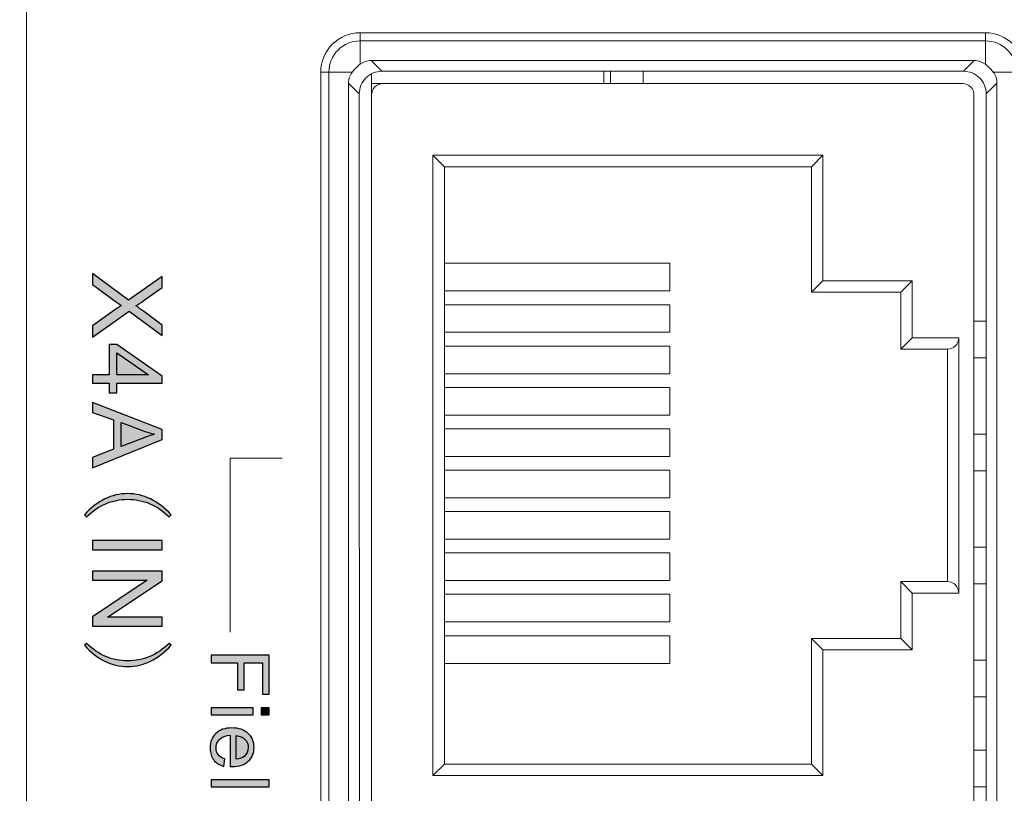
# Model space of a CAD drawing. Header units: millimetres. Extents: x -296 to 295, y -209 to 209.
# Tile 9 of 146: x -255 to -233, y -134 to -117. Entities that reach past the tile are written whole.
import ezdxf

# ---------------------------------------------------------------- set-up
doc = ezdxf.new("R2010")
doc.units = ezdxf.units.MM
doc.header["$MEASUREMENT"] = 0
doc.layers.add('layer 1', color=7, linetype='Continuous')

msp = doc.modelspace()

# ---------------------------------------------------------------- hatches: boundary and pattern name
at = {"layer": 'layer 1'}
h = msp.add_hatch(color=250, dxfattribs=at)
edge = h.paths.add_edge_path()
edge.add_spline(control_points=[(-252.9222, -122.7421), (-252.9222, -122.7421), (-252.1358, -123.3277), (-252.1358, -123.3277), (-252.1358, -123.3277), (-251.4066, -122.8119), (-251.4066, -122.8119), (-251.4066, -122.8119), (-251.4066, -123.0508), (-251.4066, -123.0508), (-251.4066, -123.0508), (-251.7944, -123.327), (-251.7944, -123.327), (-251.8748, -123.3845), (-251.9362, -123.4244), (-251.9789, -123.4473), (-251.9259, -123.4815), (-251.8695, -123.5217), (-251.8099, -123.5679), (-251.8099, -123.5679), (-251.4066, -123.8706), (-251.4066, -123.8706), (-251.4066, -123.8706), (-251.4066, -124.0904), (-251.4066, -124.0904), (-251.4066, -124.0904), (-252.127, -123.5641), (-252.127, -123.5641), (-252.127, -123.5641), (-252.9222, -124.1306), (-252.9222, -124.1306), (-252.9222, -124.1306), (-252.9222, -123.8844), (-252.9222, -123.8844), (-252.9222, -123.8844), (-252.3817, -123.502), (-252.3817, -123.502), (-252.351, -123.4801), (-252.3204, -123.4593), (-252.29, -123.4399), (-252.3408, -123.406), (-252.3764, -123.382), (-252.3966, -123.3672), (-252.3966, -123.3672), (-252.9222, -122.983), (-252.9222, -122.983), (-252.9222, -122.983), (-252.9222, -122.7421), (-252.9222, -122.7421)], knot_values=[0, 0, 0, 0, 0.0625, 0.0625, 0.0625, 0.125, 0.125, 0.125, 0.1875, 0.1875, 0.1875, 0.25, 0.25, 0.25, 0.3125, 0.3125, 0.3125, 0.375, 0.375, 0.375, 0.4375, 0.4375, 0.4375, 0.5, 0.5, 0.5, 0.5625, 0.5625, 0.5625, 0.625, 0.625, 0.625, 0.6875, 0.6875, 0.6875, 0.75, 0.75, 0.75, 0.8125, 0.8125, 0.8125, 0.875, 0.875, 0.875, 0.9375, 0.9375, 0.9375, 1, 1, 1, 1], degree=3, periodic=1)
h = msp.add_hatch(color=250, dxfattribs=at)
edge = h.paths.add_edge_path()
edge.add_spline(control_points=[(-252.9222, -124.946), (-252.9222, -124.946), (-252.5602, -124.946), (-252.5602, -124.946), (-252.5602, -124.946), (-252.5602, -124.2877), (-252.5602, -124.2877), (-252.5602, -124.2877), (-252.3888, -124.2877), (-252.3888, -124.2877), (-252.3888, -124.2877), (-251.4066, -124.9799), (-251.4066, -124.9799), (-251.4066, -124.9799), (-251.4066, -125.1323), (-251.4066, -125.1323), (-251.4066, -125.1323), (-252.3888, -125.1323), (-252.3888, -125.1323), (-252.3888, -125.1323), (-252.3888, -125.3376), (-252.3888, -125.3376), (-252.3888, -125.3376), (-252.5602, -125.3376), (-252.5602, -125.3376), (-252.5602, -125.3376), (-252.5602, -125.1323), (-252.5602, -125.1323), (-252.5602, -125.1323), (-252.9222, -125.1323), (-252.9222, -125.1323), (-252.9222, -125.1323), (-252.9222, -124.946), (-252.9222, -124.946)], knot_values=[0, 0, 0, 0, 0.0909091, 0.0909091, 0.0909091, 0.1818182, 0.1818182, 0.1818182, 0.2727273, 0.2727273, 0.2727273, 0.3636364, 0.3636364, 0.3636364, 0.4545455, 0.4545455, 0.4545455, 0.5454545, 0.5454545, 0.5454545, 0.6363636, 0.6363636, 0.6363636, 0.7272727, 0.7272727, 0.7272727, 0.8181818, 0.8181818, 0.8181818, 0.9090909, 0.9090909, 0.9090909, 1, 1, 1, 1], degree=3, periodic=1)
h = msp.add_hatch(color=250, dxfattribs=at)
edge = h.paths.add_edge_path()
edge.add_spline(control_points=[(-252.3888, -124.946), (-252.3888, -124.946), (-251.7069, -124.946), (-251.7069, -124.946), (-251.7069, -124.946), (-252.3888, -124.4708), (-252.3888, -124.4708), (-252.3888, -124.4708), (-252.3888, -124.946), (-252.3888, -124.946)], knot_values=[0, 0, 0, 0, 0.3333333, 0.3333333, 0.3333333, 0.6666667, 0.6666667, 0.6666667, 1, 1, 1, 1], degree=3, periodic=1)
h = msp.add_hatch(color=250, dxfattribs=at)
edge = h.paths.add_edge_path()
edge.add_spline(control_points=[(-252.9222, -125.5539), (-252.9222, -125.5539), (-251.4066, -126.1353), (-251.4066, -126.1353), (-251.4066, -126.1353), (-251.4066, -126.3558), (-251.4066, -126.3558), (-251.4066, -126.3558), (-252.9222, -126.9728), (-252.9222, -126.9728), (-252.9222, -126.9728), (-252.9222, -126.7446), (-252.9222, -126.7446), (-252.9222, -126.7446), (-252.4629, -126.5692), (-252.4629, -126.5692), (-252.4629, -126.5692), (-252.4629, -125.9311), (-252.4629, -125.9311), (-252.4629, -125.9311), (-252.9222, -125.7667), (-252.9222, -125.7667), (-252.9222, -125.7667), (-252.9222, -125.5539), (-252.9222, -125.5539)], knot_values=[0, 0, 0, 0, 0.125, 0.125, 0.125, 0.25, 0.25, 0.25, 0.375, 0.375, 0.375, 0.5, 0.5, 0.5, 0.625, 0.625, 0.625, 0.75, 0.75, 0.75, 0.875, 0.875, 0.875, 1, 1, 1, 1], degree=3, periodic=1)
h = msp.add_hatch(color=250, dxfattribs=at)
edge = h.paths.add_edge_path()
edge.add_spline(control_points=[(-252.2999, -125.99), (-252.2999, -125.99), (-252.2999, -126.5064), (-252.2999, -126.5064), (-252.2999, -126.5064), (-251.8797, -126.3484), (-251.8797, -126.3484), (-251.752, -126.3008), (-251.6465, -126.2648), (-251.5633, -126.2397), (-251.6621, -126.2189), (-251.7591, -126.1911), (-251.855, -126.1561), (-251.855, -126.1561), (-252.2999, -125.99), (-252.2999, -125.99)], knot_values=[0, 0, 0, 0, 0.2, 0.2, 0.2, 0.4, 0.4, 0.4, 0.6, 0.6, 0.6, 0.8, 0.8, 0.8, 1, 1, 1, 1], degree=3, periodic=1)
h = msp.add_hatch(color=250, dxfattribs=at)
edge = h.paths.add_edge_path()
edge.add_spline(control_points=[(-251.2105, -127.996), (-251.2105, -127.996), (-251.2521, -128.0373), (-251.2521, -128.0373), (-251.3844, -127.9106), (-251.5262, -127.8154), (-251.6779, -127.7522), (-251.8293, -127.6887), (-251.988, -127.657), (-252.1531, -127.657), (-252.3242, -127.657), (-252.484, -127.6887), (-252.6329, -127.7522), (-252.7818, -127.8154), (-252.9222, -127.9106), (-253.0545, -128.0373), (-253.0545, -128.0373), (-253.0958, -127.996), (-253.0958, -127.996), (-252.9582, -127.8418), (-252.8107, -127.7261), (-252.6534, -127.6488), (-252.4964, -127.5716), (-252.3295, -127.5331), (-252.1531, -127.5331), (-251.9824, -127.5331), (-251.8183, -127.5716), (-251.6614, -127.6488), (-251.504, -127.7261), (-251.3541, -127.8418), (-251.2105, -127.996)], knot_values=[0, 0, 0, 0, 0.1, 0.1, 0.1, 0.2, 0.2, 0.2, 0.3, 0.3, 0.3, 0.4, 0.4, 0.4, 0.5, 0.5, 0.5, 0.6, 0.6, 0.6, 0.7, 0.7, 0.7, 0.8, 0.8, 0.8, 0.9, 0.9, 0.9, 1, 1, 1, 1], degree=3, periodic=1)
h = msp.add_hatch(color=250, dxfattribs=at)
edge = h.paths.add_edge_path()
edge.add_spline(control_points=[(-252.9222, -128.5534), (-252.9222, -128.5534), (-251.4066, -128.5534), (-251.4066, -128.5534), (-251.4066, -128.5534), (-251.4066, -128.7544), (-251.4066, -128.7544), (-251.4066, -128.7544), (-252.9222, -128.7544), (-252.9222, -128.7544), (-252.9222, -128.7544), (-252.9222, -128.5534), (-252.9222, -128.5534)], knot_values=[0, 0, 0, 0, 0.25, 0.25, 0.25, 0.5, 0.5, 0.5, 0.75, 0.75, 0.75, 1, 1, 1, 1], degree=3, periodic=1)
h = msp.add_hatch(color=250, dxfattribs=at)
edge = h.paths.add_edge_path()
edge.add_spline(control_points=[(-252.9222, -129.2231), (-252.9222, -129.2231), (-251.4066, -129.2231), (-251.4066, -129.2231), (-251.4066, -129.2231), (-251.4066, -129.4291), (-251.4066, -129.4291), (-251.4066, -129.4291), (-252.5962, -130.2243), (-252.5962, -130.2243), (-252.5962, -130.2243), (-251.4066, -130.2243), (-251.4066, -130.2243), (-251.4066, -130.2243), (-251.4066, -130.4169), (-251.4066, -130.4169), (-251.4066, -130.4169), (-252.9222, -130.4169), (-252.9222, -130.4169), (-252.9222, -130.4169), (-252.9222, -130.2109), (-252.9222, -130.2109), (-252.9222, -130.2109), (-251.7326, -129.4157), (-251.7326, -129.4157), (-251.7326, -129.4157), (-252.9222, -129.4157), (-252.9222, -129.4157), (-252.9222, -129.4157), (-252.9222, -129.2231), (-252.9222, -129.2231)], knot_values=[0, 0, 0, 0, 0.1, 0.1, 0.1, 0.2, 0.2, 0.2, 0.3, 0.3, 0.3, 0.4, 0.4, 0.4, 0.5, 0.5, 0.5, 0.6, 0.6, 0.6, 0.7, 0.7, 0.7, 0.8, 0.8, 0.8, 0.9, 0.9, 0.9, 1, 1, 1, 1], degree=3, periodic=1)
h = msp.add_hatch(color=250, dxfattribs=at)
edge = h.paths.add_edge_path()
edge.add_spline(control_points=[(-251.6779, -131.0764), (-251.5262, -131.0129), (-251.3844, -130.918), (-251.2521, -130.791), (-251.2521, -130.791), (-251.2105, -130.8326), (-251.2105, -130.8326), (-251.3541, -130.9867), (-251.504, -131.1025), (-251.6614, -131.1797), (-251.8183, -131.257), (-251.9824, -131.2954), (-252.1531, -131.2954), (-252.3295, -131.2954), (-252.4964, -131.257), (-252.6534, -131.1797), (-252.8107, -131.1025), (-252.9582, -130.9867), (-253.0958, -130.8326), (-253.0958, -130.8326), (-253.0545, -130.791), (-253.0545, -130.791), (-252.9222, -130.918), (-252.7818, -131.0129), (-252.6329, -131.0764), (-252.484, -131.1399), (-252.3242, -131.1716), (-252.1531, -131.1716), (-251.988, -131.1716), (-251.8293, -131.1399), (-251.6779, -131.0764)], knot_values=[0, 0, 0, 0, 0.1, 0.1, 0.1, 0.2, 0.2, 0.2, 0.3, 0.3, 0.3, 0.4, 0.4, 0.4, 0.5, 0.5, 0.5, 0.6, 0.6, 0.6, 0.7, 0.7, 0.7, 0.8, 0.8, 0.8, 0.9, 0.9, 0.9, 1, 1, 1, 1], degree=3, periodic=1)
h = msp.add_hatch(color=250, dxfattribs=at)
edge = h.paths.add_edge_path()
edge.add_spline(control_points=[(-250.343, -131.0443), (-250.343, -131.0443), (-249.08, -131.0443), (-249.08, -131.0443), (-249.08, -131.0443), (-249.08, -131.8963), (-249.08, -131.8963), (-249.08, -131.8963), (-249.2282, -131.8963), (-249.2282, -131.8963), (-249.2282, -131.8963), (-249.2282, -131.2119), (-249.2282, -131.2119), (-249.2282, -131.2119), (-249.6216, -131.2119), (-249.6216, -131.2119), (-249.6216, -131.2119), (-249.6216, -131.8046), (-249.6216, -131.8046), (-249.6216, -131.8046), (-249.7697, -131.8046), (-249.7697, -131.8046), (-249.7697, -131.8046), (-249.7697, -131.2119), (-249.7697, -131.2119), (-249.7697, -131.2119), (-250.343, -131.2119), (-250.343, -131.2119), (-250.343, -131.2119), (-250.343, -131.0443), (-250.343, -131.0443)], knot_values=[0, 0, 0, 0, 0.1, 0.1, 0.1, 0.2, 0.2, 0.2, 0.3, 0.3, 0.3, 0.4, 0.4, 0.4, 0.5, 0.5, 0.5, 0.6, 0.6, 0.6, 0.7, 0.7, 0.7, 0.8, 0.8, 0.8, 0.9, 0.9, 0.9, 1, 1, 1, 1], degree=3, periodic=1)
h = msp.add_hatch(color=250, dxfattribs=at)
edge = h.paths.add_edge_path()
edge.add_spline(control_points=[(-250.343, -132.1915), (-250.343, -132.1915), (-249.4275, -132.1915), (-249.4275, -132.1915), (-249.4275, -132.1915), (-249.4275, -132.3467), (-249.4275, -132.3467), (-249.4275, -132.3467), (-250.343, -132.3467), (-250.343, -132.3467), (-250.343, -132.3467), (-250.343, -132.1915), (-250.343, -132.1915)], knot_values=[0, 0, 0, 0, 0.25, 0.25, 0.25, 0.5, 0.5, 0.5, 0.75, 0.75, 0.75, 1, 1, 1, 1], degree=3, periodic=1)
h = msp.add_hatch(color=250, dxfattribs=at)
edge = h.paths.add_edge_path()
edge.add_spline(control_points=[(-249.2564, -132.1915), (-249.2564, -132.1915), (-249.08, -132.1915), (-249.08, -132.1915), (-249.08, -132.1915), (-249.08, -132.3467), (-249.08, -132.3467), (-249.08, -132.3467), (-249.2564, -132.3467), (-249.2564, -132.3467), (-249.2564, -132.3467), (-249.2564, -132.1915), (-249.2564, -132.1915)], knot_values=[0, 0, 0, 0, 0.25, 0.25, 0.25, 0.5, 0.5, 0.5, 0.75, 0.75, 0.75, 1, 1, 1, 1], degree=3, periodic=1)
h = msp.add_hatch(color=250, dxfattribs=at)
edge = h.paths.add_edge_path()
edge.add_spline(control_points=[(-250.0467, -133.3058), (-250.0467, -133.3058), (-250.0678, -133.4664), (-250.0678, -133.4664), (-250.161, -133.4414), (-250.2336, -133.3946), (-250.2851, -133.3264), (-250.3365, -133.2582), (-250.3624, -133.1712), (-250.3624, -133.0651), (-250.3624, -132.9316), (-250.3212, -132.8258), (-250.2389, -132.7476), (-250.1569, -132.6694), (-250.0414, -132.6303), (-249.8929, -132.6303), (-249.7395, -132.6303), (-249.6201, -132.6697), (-249.5354, -132.7487), (-249.4505, -132.8278), (-249.4081, -132.9304), (-249.4081, -133.0565), (-249.4081, -133.1785), (-249.4496, -133.2782), (-249.5328, -133.3555), (-249.616, -133.4328), (-249.733, -133.4716), (-249.8838, -133.4716), (-249.8929, -133.4716), (-249.9067, -133.4714), (-249.925, -133.4708), (-249.925, -133.4708), (-249.925, -132.789), (-249.925, -132.789), (-250.0252, -132.7949), (-250.1022, -132.8231), (-250.1554, -132.8743), (-250.2086, -132.9251), (-250.2354, -132.9889), (-250.2354, -133.0651), (-250.2354, -133.1218), (-250.2204, -133.1703), (-250.1904, -133.2103), (-250.1604, -133.2506), (-250.1125, -133.2823), (-250.0467, -133.3058)], knot_values=[0, 0, 0, 0, 0.0666667, 0.0666667, 0.0666667, 0.1333333, 0.1333333, 0.1333333, 0.2, 0.2, 0.2, 0.2666667, 0.2666667, 0.2666667, 0.3333333, 0.3333333, 0.3333333, 0.4, 0.4, 0.4, 0.4666667, 0.4666667, 0.4666667, 0.5333333, 0.5333333, 0.5333333, 0.6, 0.6, 0.6, 0.6666667, 0.6666667, 0.6666667, 0.7333333, 0.7333333, 0.7333333, 0.8, 0.8, 0.8, 0.8666667, 0.8666667, 0.8666667, 0.9333333, 0.9333333, 0.9333333, 1, 1, 1, 1], degree=3, periodic=1)
h = msp.add_hatch(color=250, dxfattribs=at)
edge = h.paths.add_edge_path()
edge.add_spline(control_points=[(-249.798, -132.7978), (-249.798, -132.7978), (-249.798, -133.3076), (-249.798, -133.3076), (-249.7209, -133.3008), (-249.6633, -133.2811), (-249.6248, -133.2491), (-249.5651, -133.2), (-249.5351, -133.1359), (-249.5351, -133.0574), (-249.5351, -132.9863), (-249.5589, -132.9266), (-249.6066, -132.8781), (-249.6542, -132.8299), (-249.718, -132.8031), (-249.798, -132.7978)], knot_values=[0, 0, 0, 0, 0.2, 0.2, 0.2, 0.4, 0.4, 0.4, 0.6, 0.6, 0.6, 0.8, 0.8, 0.8, 1, 1, 1, 1], degree=3, periodic=1)
h = msp.add_hatch(color=250, dxfattribs=at)
edge = h.paths.add_edge_path()
edge.add_spline(control_points=[(-250.343, -133.7569), (-250.343, -133.7569), (-249.08, -133.7569), (-249.08, -133.7569), (-249.08, -133.7569), (-249.08, -133.9121), (-249.08, -133.9121), (-249.08, -133.9121), (-250.343, -133.9121), (-250.343, -133.9121), (-250.343, -133.9121), (-250.343, -133.7569), (-250.343, -133.7569)], knot_values=[0, 0, 0, 0, 0.25, 0.25, 0.25, 0.5, 0.5, 0.5, 0.75, 0.75, 0.75, 1, 1, 1, 1], degree=3, periodic=1)

# ---------------------------------------------------------------- linework, layer by layer
at = {"layer": 'layer 1', "color": 1, "lineweight": 0}
msp.add_open_spline([(295.3283, 209.2747), (295.3283, 209.2747), (295.3283, -208.9236), (295.3283, -208.9236), (295.3283, -208.9236), (-296.1944, -208.9236), (-296.1944, -208.9236), (-296.1944, -208.9236), (-296.1944, 209.2747), (-296.1944, 209.2747), (-296.1944, 209.2747), (295.3283, 209.2747), (295.3283, 209.2747)], degree=3, knots=[0, 0, 0, 0, 0.25, 0.25, 0.25, 0.5, 0.5, 0.5, 0.75, 0.75, 0.75, 1, 1, 1, 1], dxfattribs=at)
at = {"layer": 'layer 1', "color": 5, "lineweight": 0}
msp.add_open_spline([(-281.2487, 194.7284), (-281.2487, 194.7284), (-281.2487, -197.0649), (-281.2487, -197.0649), (-281.2487, -197.0649), (283.3586, -197.0649), (283.3586, -197.0649)], degree=3, knots=[0, 0, 0, 0, 0.5, 0.5, 0.5, 1, 1, 1, 1], dxfattribs=at)
at = {"layer": 'layer 1', "lineweight": 9}
for points in [[(-254.3543, -167.3124), (-254.3543, -167.3124), (-254.3543, -33.4384), (-254.3543, -33.4384)], [(-247.1043, -118.1947), (-247.1043, -118.1947), (-247.1043, -117.5098), (-247.1043, -117.5098)], [(-233.5043, -117.5098), (-233.5043, -117.5098), (-247.1043, -117.5098), (-247.1043, -117.5098)], [(-233.5043, -117.5098), (-233.5043, -117.5098), (-233.5043, -118.1947), (-233.5043, -118.1947)], [(-247.1043, -117.6866), (-247.1043, -117.6866), (-233.5043, -117.6866), (-233.5043, -117.6866)], [(-246.8614, -118.1134), (-246.9513, -118.1134), (-247.0352, -118.1414), (-247.1043, -118.1947)], [(-246.8614, -118.1134), (-246.8614, -118.1134), (-246.6285, -118.3462), (-246.6285, -118.3462)], [(-233.7472, -118.1134), (-233.7472, -118.1134), (-246.8614, -118.1134), (-246.8614, -118.1134)], [(-233.98, -118.3462), (-233.98, -118.3462), (-233.7472, -118.1134), (-233.7472, -118.1134)], [(-233.5043, -118.1947), (-233.5734, -118.1414), (-233.6572, -118.1134), (-233.7472, -118.1134)], [(-247.9578, -118.3634), (-247.9578, -118.3634), (-247.9578, -158.8384), (-247.9578, -158.8384)], [(-247.9578, -118.3634), (-247.9578, -118.3634), (-247.2729, -118.3634), (-247.2729, -118.3634)], [(-247.7811, -158.8384), (-247.7811, -158.8384), (-247.7811, -118.3634), (-247.7811, -118.3634)], [(-246.6285, -118.3462), (-246.6285, -118.3462), (-233.98, -118.3462), (-233.98, -118.3462)], [(-241.8043, -118.6134), (-241.8043, -118.6134), (-241.8043, -118.3462), (-241.8043, -118.3462)], [(-241.6543, -118.6134), (-241.6543, -118.6134), (-241.6543, -118.3462), (-241.6543, -118.3462)], [(-240.9443, -118.3462), (-240.9443, -118.3462), (-240.9443, -118.6134), (-240.9443, -118.6134)], [(-233.3356, -118.3634), (-233.3356, -118.3634), (-232.6507, -118.3634), (-232.6507, -118.3634)], [(-247.3543, -118.6063), (-247.3543, -118.6063), (-247.3543, -158.5954), (-247.3543, -158.5954)], [(-247.1213, -118.8392), (-247.1213, -118.8392), (-247.3543, -118.6063), (-247.3543, -118.6063)], [(-246.8543, -118.4074), (-246.8543, -118.4074), (-246.8543, -158.7777), (-246.8543, -158.7777)], [(-233.2543, -118.6063), (-233.2543, -118.6063), (-233.4872, -118.8392), (-233.4872, -118.8392)], [(-233.2543, -158.5954), (-233.2543, -158.5954), (-233.2543, -118.6063), (-233.2543, -118.6063)], [(-246.8543, -118.6134), (-246.8543, -118.6134), (-234.0043, -118.6134), (-234.0043, -118.6134)], [(-247.1116, -158.3528), (-247.1116, -158.3528), (-247.1213, -118.8392), (-247.1213, -118.8392)], [(-233.7543, -150.6134), (-233.7543, -150.6134), (-233.7543, -118.8634), (-233.7543, -118.8634)], [(-233.4872, -118.8392), (-233.4872, -118.8392), (-233.4969, -158.3528), (-233.4969, -158.3528)], [(-245.5177, -133.6652), (-245.5177, -133.6652), (-245.5177, -120.1732), (-245.5177, -120.1732)], [(-245.2677, -120.4232), (-245.2677, -120.4232), (-245.5177, -120.1732), (-245.5177, -120.1732)], [(-245.5177, -120.1732), (-245.5177, -120.1732), (-237.039, -120.1732), (-237.039, -120.1732)], [(-237.289, -120.4232), (-237.289, -120.4232), (-237.039, -120.1732), (-237.039, -120.1732)], [(-237.039, -120.1732), (-237.039, -120.1732), (-237.039, -122.9038), (-237.039, -122.9038)], [(-245.2677, -133.4152), (-245.2677, -133.4152), (-245.2677, -120.4232), (-245.2677, -120.4232)], [(-245.2677, -120.4232), (-245.2677, -120.4232), (-237.289, -120.4232), (-237.289, -120.4232)], [(-237.289, -120.4232), (-237.289, -120.4232), (-237.289, -123.1538), (-237.289, -123.1538)], [(-240.3712, -122.524), (-240.3712, -122.524), (-245.2677, -122.524), (-245.2677, -122.524)], [(-240.3712, -123.125), (-240.3712, -123.125), (-240.3712, -122.524), (-240.3712, -122.524)], [(-237.289, -123.1538), (-237.289, -123.1538), (-237.039, -122.9038), (-237.039, -122.9038)], [(-237.039, -122.9038), (-237.039, -122.9038), (-235.0977, -122.9038), (-235.0977, -122.9038)], [(-235.3477, -123.1538), (-235.3477, -123.1538), (-235.0977, -122.9038), (-235.0977, -122.9038)], [(-235.0977, -122.9038), (-235.0977, -122.9038), (-235.0977, -124.1412), (-235.0977, -124.1412)], [(-245.2677, -123.125), (-245.2677, -123.125), (-240.3712, -123.125), (-240.3712, -123.125)], [(-237.289, -123.1538), (-237.289, -123.1538), (-235.3477, -123.1538), (-235.3477, -123.1538)], [(-235.3477, -123.1538), (-235.3477, -123.1538), (-235.3477, -124.3912), (-235.3477, -124.3912)], [(-240.3712, -123.424), (-240.3712, -123.424), (-245.2677, -123.424), (-245.2677, -123.424)], [(-240.3712, -124.025), (-240.3712, -124.025), (-240.3712, -123.424), (-240.3712, -123.424)], [(-233.7543, -123.7834), (-233.7543, -123.7834), (-233.4885, -123.7834), (-233.4885, -123.7834)], [(-245.2677, -124.025), (-245.2677, -124.025), (-240.3712, -124.025), (-240.3712, -124.025)], [(-235.3477, -124.3912), (-235.3477, -124.3912), (-235.0977, -124.1412), (-235.0977, -124.1412)], [(-234.0829, -124.1412), (-234.0829, -124.1412), (-235.0977, -124.1412), (-235.0977, -124.1412)], [(-234.0829, -124.1412), (-234.0829, -124.1412), (-234.0829, -129.6972), (-234.0829, -129.6972)], [(-240.3712, -124.324), (-240.3712, -124.324), (-245.2677, -124.324), (-245.2677, -124.324)], [(-240.3712, -124.925), (-240.3712, -124.925), (-240.3712, -124.324), (-240.3712, -124.324)], [(-234.3329, -124.3912), (-234.3329, -124.3912), (-235.3477, -124.3912), (-235.3477, -124.3912)], [(-234.3329, -124.3912), (-234.3329, -124.3912), (-234.3329, -129.4472), (-234.3329, -129.4472)], [(-233.4887, -124.5834), (-233.4887, -124.5834), (-233.7543, -124.5834), (-233.7543, -124.5834)], [(-245.2677, -124.925), (-245.2677, -124.925), (-240.3712, -124.925), (-240.3712, -124.925)], [(-240.3712, -125.224), (-240.3712, -125.224), (-245.2677, -125.224), (-245.2677, -125.224)], [(-240.3712, -125.825), (-240.3712, -125.825), (-240.3712, -125.224), (-240.3712, -125.224)], [(-245.2677, -125.825), (-245.2677, -125.825), (-240.3712, -125.825), (-240.3712, -125.825)], [(-240.3712, -126.124), (-240.3712, -126.124), (-245.2677, -126.124), (-245.2677, -126.124)], [(-240.3712, -126.725), (-240.3712, -126.725), (-240.3712, -126.124), (-240.3712, -126.124)], [(-233.7543, -126.2404), (-233.7543, -126.2404), (-233.4891, -126.2404), (-233.4891, -126.2404)], [(-245.2677, -126.725), (-245.2677, -126.725), (-240.3712, -126.725), (-240.3712, -126.725)], [(-240.3712, -127.024), (-240.3712, -127.024), (-245.2677, -127.024), (-245.2677, -127.024)], [(-240.3712, -127.625), (-240.3712, -127.625), (-240.3712, -127.024), (-240.3712, -127.024)], [(-233.4893, -127.0404), (-233.4893, -127.0404), (-233.7543, -127.0404), (-233.7543, -127.0404)], [(-245.2677, -127.625), (-245.2677, -127.625), (-240.3712, -127.625), (-240.3712, -127.625)], [(-240.3712, -127.924), (-240.3712, -127.924), (-245.2677, -127.924), (-245.2677, -127.924)], [(-240.3712, -128.525), (-240.3712, -128.525), (-240.3712, -127.924), (-240.3712, -127.924)], [(-245.2677, -128.525), (-245.2677, -128.525), (-240.3712, -128.525), (-240.3712, -128.525)], [(-240.3712, -128.824), (-240.3712, -128.824), (-245.2677, -128.824), (-245.2677, -128.824)], [(-240.3712, -129.425), (-240.3712, -129.425), (-240.3712, -128.824), (-240.3712, -128.824)], [(-233.7543, -128.6974), (-233.7543, -128.6974), (-233.4897, -128.6974), (-233.4897, -128.6974)], [(-245.2677, -129.425), (-245.2677, -129.425), (-240.3712, -129.425), (-240.3712, -129.425)], [(-235.3477, -129.4472), (-235.3477, -129.4472), (-235.3477, -130.6845), (-235.3477, -130.6845)], [(-235.3477, -129.4472), (-235.3477, -129.4472), (-234.3329, -129.4472), (-234.3329, -129.4472)], [(-235.3477, -129.4472), (-235.3477, -129.4472), (-235.0977, -129.6972), (-235.0977, -129.6972)], [(-233.4899, -129.4974), (-233.4899, -129.4974), (-233.7543, -129.4974), (-233.7543, -129.4974)], [(-240.3712, -129.724), (-240.3712, -129.724), (-245.2677, -129.724), (-245.2677, -129.724)], [(-240.3712, -130.325), (-240.3712, -130.325), (-240.3712, -129.724), (-240.3712, -129.724)], [(-235.0977, -129.6972), (-235.0977, -129.6972), (-235.0977, -130.9345), (-235.0977, -130.9345)], [(-235.0977, -129.6972), (-235.0977, -129.6972), (-234.0829, -129.6972), (-234.0829, -129.6972)], [(-245.2677, -130.325), (-245.2677, -130.325), (-240.3712, -130.325), (-240.3712, -130.325)], [(-240.3712, -130.624), (-240.3712, -130.624), (-245.2677, -130.624), (-245.2677, -130.624)], [(-240.3712, -131.225), (-240.3712, -131.225), (-240.3712, -130.624), (-240.3712, -130.624)], [(-237.289, -130.6845), (-237.289, -130.6845), (-237.289, -133.4152), (-237.289, -133.4152)], [(-235.3477, -130.6845), (-235.3477, -130.6845), (-237.289, -130.6845), (-237.289, -130.6845)], [(-237.289, -130.6845), (-237.289, -130.6845), (-237.039, -130.9345), (-237.039, -130.9345)], [(-235.3477, -130.6845), (-235.3477, -130.6845), (-235.0977, -130.9345), (-235.0977, -130.9345)], [(-237.039, -130.9345), (-237.039, -130.9345), (-237.039, -133.6652), (-237.039, -133.6652)], [(-235.0977, -130.9345), (-235.0977, -130.9345), (-237.039, -130.9345), (-237.039, -130.9345)], [(-245.2677, -131.225), (-245.2677, -131.225), (-240.3712, -131.225), (-240.3712, -131.225)], [(-233.7543, -131.1544), (-233.7543, -131.1544), (-233.4903, -131.1544), (-233.4903, -131.1544)], [(-233.4905, -131.9544), (-233.4905, -131.9544), (-233.7543, -131.9544), (-233.7543, -131.9544)], [(-233.7543, -133.1124), (-233.7543, -133.1124), (-233.4907, -133.1124), (-233.4907, -133.1124)], [(-245.2677, -133.4152), (-245.2677, -133.4152), (-245.5177, -133.6652), (-245.5177, -133.6652)], [(-237.289, -133.4152), (-237.289, -133.4152), (-245.2677, -133.4152), (-245.2677, -133.4152)], [(-237.289, -133.4152), (-237.289, -133.4152), (-237.039, -133.6652), (-237.039, -133.6652)], [(-237.039, -133.6652), (-237.039, -133.6652), (-245.5177, -133.6652), (-245.5177, -133.6652)], [(-233.4909, -133.9124), (-233.4909, -133.9124), (-233.7543, -133.9124), (-233.7543, -133.9124)]]:
    msp.add_open_spline(points, degree=3, dxfattribs=at)
for points in [[(-247.1043, -117.5098), (-247.3307, -117.5098), (-247.5478, -117.5997), (-247.7078, -117.7598), (-247.8679, -117.9199), (-247.9578, -118.137), (-247.9578, -118.3634)], [(-232.6507, -118.3634), (-232.6507, -118.137), (-232.7407, -117.9199), (-232.9007, -117.7598), (-233.0608, -117.5997), (-233.2779, -117.5098), (-233.5043, -117.5098)], [(-247.1043, -117.6866), (-247.2838, -117.6866), (-247.4559, -117.7579), (-247.5828, -117.8848), (-247.7098, -118.0117), (-247.7811, -118.1839), (-247.7811, -118.3634)], [(-232.8275, -118.3634), (-232.8275, -118.1839), (-232.8988, -118.0117), (-233.0257, -117.8848), (-233.1526, -117.7579), (-233.3248, -117.6866), (-233.5043, -117.6866)], [(-247.3543, -118.6063), (-247.3543, -118.5833), (-247.3525, -118.5604), (-247.3486, -118.5376), (-247.338, -118.4749), (-247.3116, -118.4135), (-247.2729, -118.3634)], [(-247.2729, -118.3634), (-247.2668, -118.3555), (-247.2606, -118.3477), (-247.2541, -118.3402), (-247.2328, -118.315), (-247.2099, -118.2914), (-247.1865, -118.2682)], [(-247.1865, -118.2682), (-247.1795, -118.2613), (-247.1725, -118.2545), (-247.1654, -118.2477), (-247.1458, -118.2291), (-247.1256, -118.2112), (-247.1043, -118.1947)], [(-246.6285, -118.3462), (-246.7544, -118.3462), (-246.8859, -118.3983), (-246.9776, -118.4901), (-247.0694, -118.5818), (-247.1213, -118.7134), (-247.1213, -118.8392)], [(-233.4872, -118.8392), (-233.4872, -118.7134), (-233.5392, -118.5818), (-233.6309, -118.49), (-233.7227, -118.3983), (-233.8542, -118.3462), (-233.98, -118.3462)], [(-233.5043, -118.1947), (-233.4975, -118.2), (-233.4907, -118.2054), (-233.4841, -118.2109), (-233.4626, -118.229), (-233.4421, -118.2484), (-233.4221, -118.2682)], [(-233.4221, -118.2682), (-233.4139, -118.2763), (-233.4059, -118.2844), (-233.3979, -118.2926), (-233.376, -118.3152), (-233.3548, -118.3385), (-233.3356, -118.3634)], [(-233.3356, -118.3634), (-233.3233, -118.3794), (-233.3122, -118.3963), (-233.3025, -118.4141), (-233.2707, -118.4723), (-233.2543, -118.5402), (-233.2543, -118.6063)], [(-246.6043, -118.6134), (-246.6706, -118.6134), (-246.7342, -118.6397), (-246.7811, -118.6866), (-246.8279, -118.7335), (-246.8543, -118.797), (-246.8543, -118.8634)], [(-233.7543, -118.8634), (-233.7543, -118.797), (-233.7806, -118.7335), (-233.8275, -118.6866), (-233.8744, -118.6397), (-233.938, -118.6134), (-234.0043, -118.6134)], [(-234.3329, -124.3912), (-234.2666, -124.3912), (-234.203, -124.3648), (-234.1562, -124.3179), (-234.1093, -124.2711), (-234.0829, -124.2075), (-234.0829, -124.1412)], [(-234.0829, -129.6972), (-234.0829, -129.6309), (-234.1093, -129.5673), (-234.1562, -129.5204), (-234.203, -129.4735), (-234.2666, -129.4472), (-234.3329, -129.4472)]]:
    msp.add_open_spline(points, degree=3, knots=[0, 0, 0, 0, 0.5, 0.5, 0.5, 1, 1, 1, 1], dxfattribs=at)
at = {"layer": 'layer 1', "color": 250}
for points, knots in [([(-252.9222, -122.7421), (-252.9222, -122.7421), (-252.1358, -123.3277), (-252.1358, -123.3277), (-252.1358, -123.3277), (-251.4066, -122.8119), (-251.4066, -122.8119), (-251.4066, -122.8119), (-251.4066, -123.0508), (-251.4066, -123.0508), (-251.4066, -123.0508), (-251.7944, -123.327), (-251.7944, -123.327), (-251.8748, -123.3845), (-251.9362, -123.4244), (-251.9789, -123.4473), (-251.9259, -123.4815), (-251.8695, -123.5217), (-251.8099, -123.5679), (-251.8099, -123.5679), (-251.4066, -123.8706), (-251.4066, -123.8706), (-251.4066, -123.8706), (-251.4066, -124.0904), (-251.4066, -124.0904), (-251.4066, -124.0904), (-252.127, -123.5641), (-252.127, -123.5641), (-252.127, -123.5641), (-252.9222, -124.1306), (-252.9222, -124.1306), (-252.9222, -124.1306), (-252.9222, -123.8844), (-252.9222, -123.8844), (-252.9222, -123.8844), (-252.3817, -123.502), (-252.3817, -123.502), (-252.351, -123.4801), (-252.3204, -123.4593), (-252.29, -123.4399), (-252.3408, -123.406), (-252.3764, -123.382), (-252.3966, -123.3672), (-252.3966, -123.3672), (-252.9222, -122.983), (-252.9222, -122.983), (-252.9222, -122.983), (-252.9222, -122.7421), (-252.9222, -122.7421)], [0, 0, 0, 0, 0.0625, 0.0625, 0.0625, 0.125, 0.125, 0.125, 0.1875, 0.1875, 0.1875, 0.25, 0.25, 0.25, 0.3125, 0.3125, 0.3125, 0.375, 0.375, 0.375, 0.4375, 0.4375, 0.4375, 0.5, 0.5, 0.5, 0.5625, 0.5625, 0.5625, 0.625, 0.625, 0.625, 0.6875, 0.6875, 0.6875, 0.75, 0.75, 0.75, 0.8125, 0.8125, 0.8125, 0.875, 0.875, 0.875, 0.9375, 0.9375, 0.9375, 1, 1, 1, 1]), ([(-252.9222, -124.946), (-252.9222, -124.946), (-252.5602, -124.946), (-252.5602, -124.946), (-252.5602, -124.946), (-252.5602, -124.2877), (-252.5602, -124.2877), (-252.5602, -124.2877), (-252.3888, -124.2877), (-252.3888, -124.2877), (-252.3888, -124.2877), (-251.4066, -124.9799), (-251.4066, -124.9799), (-251.4066, -124.9799), (-251.4066, -125.1323), (-251.4066, -125.1323), (-251.4066, -125.1323), (-252.3888, -125.1323), (-252.3888, -125.1323), (-252.3888, -125.1323), (-252.3888, -125.3376), (-252.3888, -125.3376), (-252.3888, -125.3376), (-252.5602, -125.3376), (-252.5602, -125.3376), (-252.5602, -125.3376), (-252.5602, -125.1323), (-252.5602, -125.1323), (-252.5602, -125.1323), (-252.9222, -125.1323), (-252.9222, -125.1323), (-252.9222, -125.1323), (-252.9222, -124.946), (-252.9222, -124.946)], [0, 0, 0, 0, 0.0909091, 0.0909091, 0.0909091, 0.1818182, 0.1818182, 0.1818182, 0.2727273, 0.2727273, 0.2727273, 0.3636364, 0.3636364, 0.3636364, 0.4545455, 0.4545455, 0.4545455, 0.5454545, 0.5454545, 0.5454545, 0.6363636, 0.6363636, 0.6363636, 0.7272727, 0.7272727, 0.7272727, 0.8181818, 0.8181818, 0.8181818, 0.9090909, 0.9090909, 0.9090909, 1, 1, 1, 1]), ([(-252.3888, -124.946), (-252.3888, -124.946), (-251.7069, -124.946), (-251.7069, -124.946), (-251.7069, -124.946), (-252.3888, -124.4708), (-252.3888, -124.4708), (-252.3888, -124.4708), (-252.3888, -124.946), (-252.3888, -124.946)], [0, 0, 0, 0, 0.3333333, 0.3333333, 0.3333333, 0.6666667, 0.6666667, 0.6666667, 1, 1, 1, 1]), ([(-252.9222, -125.5539), (-252.9222, -125.5539), (-251.4066, -126.1353), (-251.4066, -126.1353), (-251.4066, -126.1353), (-251.4066, -126.3558), (-251.4066, -126.3558), (-251.4066, -126.3558), (-252.9222, -126.9728), (-252.9222, -126.9728), (-252.9222, -126.9728), (-252.9222, -126.7446), (-252.9222, -126.7446), (-252.9222, -126.7446), (-252.4629, -126.5692), (-252.4629, -126.5692), (-252.4629, -126.5692), (-252.4629, -125.9311), (-252.4629, -125.9311), (-252.4629, -125.9311), (-252.9222, -125.7667), (-252.9222, -125.7667), (-252.9222, -125.7667), (-252.9222, -125.5539), (-252.9222, -125.5539)], [0, 0, 0, 0, 0.125, 0.125, 0.125, 0.25, 0.25, 0.25, 0.375, 0.375, 0.375, 0.5, 0.5, 0.5, 0.625, 0.625, 0.625, 0.75, 0.75, 0.75, 0.875, 0.875, 0.875, 1, 1, 1, 1]), ([(-252.2999, -125.99), (-252.2999, -125.99), (-252.2999, -126.5064), (-252.2999, -126.5064), (-252.2999, -126.5064), (-251.8797, -126.3484), (-251.8797, -126.3484), (-251.752, -126.3008), (-251.6465, -126.2648), (-251.5633, -126.2397), (-251.6621, -126.2189), (-251.7591, -126.1911), (-251.855, -126.1561), (-251.855, -126.1561), (-252.2999, -125.99), (-252.2999, -125.99)], [0, 0, 0, 0, 0.2, 0.2, 0.2, 0.4, 0.4, 0.4, 0.6, 0.6, 0.6, 0.8, 0.8, 0.8, 1, 1, 1, 1]), ([(-251.2105, -127.996), (-251.2105, -127.996), (-251.2521, -128.0373), (-251.2521, -128.0373), (-251.3844, -127.9106), (-251.5262, -127.8154), (-251.6779, -127.7522), (-251.8293, -127.6887), (-251.988, -127.657), (-252.1531, -127.657), (-252.3242, -127.657), (-252.484, -127.6887), (-252.6329, -127.7522), (-252.7818, -127.8154), (-252.9222, -127.9106), (-253.0545, -128.0373), (-253.0545, -128.0373), (-253.0958, -127.996), (-253.0958, -127.996), (-252.9582, -127.8418), (-252.8107, -127.7261), (-252.6534, -127.6488), (-252.4964, -127.5716), (-252.3295, -127.5331), (-252.1531, -127.5331), (-251.9824, -127.5331), (-251.8183, -127.5716), (-251.6614, -127.6488), (-251.504, -127.7261), (-251.3541, -127.8418), (-251.2105, -127.996)], [0, 0, 0, 0, 0.1, 0.1, 0.1, 0.2, 0.2, 0.2, 0.3, 0.3, 0.3, 0.4, 0.4, 0.4, 0.5, 0.5, 0.5, 0.6, 0.6, 0.6, 0.7, 0.7, 0.7, 0.8, 0.8, 0.8, 0.9, 0.9, 0.9, 1, 1, 1, 1]), ([(-252.9222, -128.5534), (-252.9222, -128.5534), (-251.4066, -128.5534), (-251.4066, -128.5534), (-251.4066, -128.5534), (-251.4066, -128.7544), (-251.4066, -128.7544), (-251.4066, -128.7544), (-252.9222, -128.7544), (-252.9222, -128.7544), (-252.9222, -128.7544), (-252.9222, -128.5534), (-252.9222, -128.5534)], [0, 0, 0, 0, 0.25, 0.25, 0.25, 0.5, 0.5, 0.5, 0.75, 0.75, 0.75, 1, 1, 1, 1]), ([(-252.9222, -129.2231), (-252.9222, -129.2231), (-251.4066, -129.2231), (-251.4066, -129.2231), (-251.4066, -129.2231), (-251.4066, -129.4291), (-251.4066, -129.4291), (-251.4066, -129.4291), (-252.5962, -130.2243), (-252.5962, -130.2243), (-252.5962, -130.2243), (-251.4066, -130.2243), (-251.4066, -130.2243), (-251.4066, -130.2243), (-251.4066, -130.4169), (-251.4066, -130.4169), (-251.4066, -130.4169), (-252.9222, -130.4169), (-252.9222, -130.4169), (-252.9222, -130.4169), (-252.9222, -130.2109), (-252.9222, -130.2109), (-252.9222, -130.2109), (-251.7326, -129.4157), (-251.7326, -129.4157), (-251.7326, -129.4157), (-252.9222, -129.4157), (-252.9222, -129.4157), (-252.9222, -129.4157), (-252.9222, -129.2231), (-252.9222, -129.2231)], [0, 0, 0, 0, 0.1, 0.1, 0.1, 0.2, 0.2, 0.2, 0.3, 0.3, 0.3, 0.4, 0.4, 0.4, 0.5, 0.5, 0.5, 0.6, 0.6, 0.6, 0.7, 0.7, 0.7, 0.8, 0.8, 0.8, 0.9, 0.9, 0.9, 1, 1, 1, 1]), ([(-251.6779, -131.0764), (-251.5262, -131.0129), (-251.3844, -130.918), (-251.2521, -130.791), (-251.2521, -130.791), (-251.2105, -130.8326), (-251.2105, -130.8326), (-251.3541, -130.9867), (-251.504, -131.1025), (-251.6614, -131.1797), (-251.8183, -131.257), (-251.9824, -131.2954), (-252.1531, -131.2954), (-252.3295, -131.2954), (-252.4964, -131.257), (-252.6534, -131.1797), (-252.8107, -131.1025), (-252.9582, -130.9867), (-253.0958, -130.8326), (-253.0958, -130.8326), (-253.0545, -130.791), (-253.0545, -130.791), (-252.9222, -130.918), (-252.7818, -131.0129), (-252.6329, -131.0764), (-252.484, -131.1399), (-252.3242, -131.1716), (-252.1531, -131.1716), (-251.988, -131.1716), (-251.8293, -131.1399), (-251.6779, -131.0764)], [0, 0, 0, 0, 0.1, 0.1, 0.1, 0.2, 0.2, 0.2, 0.3, 0.3, 0.3, 0.4, 0.4, 0.4, 0.5, 0.5, 0.5, 0.6, 0.6, 0.6, 0.7, 0.7, 0.7, 0.8, 0.8, 0.8, 0.9, 0.9, 0.9, 1, 1, 1, 1]), ([(-250.343, -131.0443), (-250.343, -131.0443), (-249.08, -131.0443), (-249.08, -131.0443), (-249.08, -131.0443), (-249.08, -131.8963), (-249.08, -131.8963), (-249.08, -131.8963), (-249.2282, -131.8963), (-249.2282, -131.8963), (-249.2282, -131.8963), (-249.2282, -131.2119), (-249.2282, -131.2119), (-249.2282, -131.2119), (-249.6216, -131.2119), (-249.6216, -131.2119), (-249.6216, -131.2119), (-249.6216, -131.8046), (-249.6216, -131.8046), (-249.6216, -131.8046), (-249.7697, -131.8046), (-249.7697, -131.8046), (-249.7697, -131.8046), (-249.7697, -131.2119), (-249.7697, -131.2119), (-249.7697, -131.2119), (-250.343, -131.2119), (-250.343, -131.2119), (-250.343, -131.2119), (-250.343, -131.0443), (-250.343, -131.0443)], [0, 0, 0, 0, 0.1, 0.1, 0.1, 0.2, 0.2, 0.2, 0.3, 0.3, 0.3, 0.4, 0.4, 0.4, 0.5, 0.5, 0.5, 0.6, 0.6, 0.6, 0.7, 0.7, 0.7, 0.8, 0.8, 0.8, 0.9, 0.9, 0.9, 1, 1, 1, 1]), ([(-250.343, -132.1915), (-250.343, -132.1915), (-249.4275, -132.1915), (-249.4275, -132.1915), (-249.4275, -132.1915), (-249.4275, -132.3467), (-249.4275, -132.3467), (-249.4275, -132.3467), (-250.343, -132.3467), (-250.343, -132.3467), (-250.343, -132.3467), (-250.343, -132.1915), (-250.343, -132.1915)], [0, 0, 0, 0, 0.25, 0.25, 0.25, 0.5, 0.5, 0.5, 0.75, 0.75, 0.75, 1, 1, 1, 1]), ([(-249.2564, -132.1915), (-249.2564, -132.1915), (-249.08, -132.1915), (-249.08, -132.1915), (-249.08, -132.1915), (-249.08, -132.3467), (-249.08, -132.3467), (-249.08, -132.3467), (-249.2564, -132.3467), (-249.2564, -132.3467), (-249.2564, -132.3467), (-249.2564, -132.1915), (-249.2564, -132.1915)], [0, 0, 0, 0, 0.25, 0.25, 0.25, 0.5, 0.5, 0.5, 0.75, 0.75, 0.75, 1, 1, 1, 1]), ([(-250.0467, -133.3058), (-250.0467, -133.3058), (-250.0678, -133.4664), (-250.0678, -133.4664), (-250.161, -133.4414), (-250.2336, -133.3946), (-250.2851, -133.3264), (-250.3365, -133.2582), (-250.3624, -133.1712), (-250.3624, -133.0651), (-250.3624, -132.9316), (-250.3212, -132.8258), (-250.2389, -132.7476), (-250.1569, -132.6694), (-250.0414, -132.6303), (-249.8929, -132.6303), (-249.7395, -132.6303), (-249.6201, -132.6697), (-249.5354, -132.7487), (-249.4505, -132.8278), (-249.4081, -132.9304), (-249.4081, -133.0565), (-249.4081, -133.1785), (-249.4496, -133.2782), (-249.5328, -133.3555), (-249.616, -133.4328), (-249.733, -133.4716), (-249.8838, -133.4716), (-249.8929, -133.4716), (-249.9067, -133.4714), (-249.925, -133.4708), (-249.925, -133.4708), (-249.925, -132.789), (-249.925, -132.789), (-250.0252, -132.7949), (-250.1022, -132.8231), (-250.1554, -132.8743), (-250.2086, -132.9251), (-250.2354, -132.9889), (-250.2354, -133.0651), (-250.2354, -133.1218), (-250.2204, -133.1703), (-250.1904, -133.2103), (-250.1604, -133.2506), (-250.1125, -133.2823), (-250.0467, -133.3058)], [0, 0, 0, 0, 0.0666667, 0.0666667, 0.0666667, 0.1333333, 0.1333333, 0.1333333, 0.2, 0.2, 0.2, 0.2666667, 0.2666667, 0.2666667, 0.3333333, 0.3333333, 0.3333333, 0.4, 0.4, 0.4, 0.4666667, 0.4666667, 0.4666667, 0.5333333, 0.5333333, 0.5333333, 0.6, 0.6, 0.6, 0.6666667, 0.6666667, 0.6666667, 0.7333333, 0.7333333, 0.7333333, 0.8, 0.8, 0.8, 0.8666667, 0.8666667, 0.8666667, 0.9333333, 0.9333333, 0.9333333, 1, 1, 1, 1]), ([(-249.798, -132.7978), (-249.798, -132.7978), (-249.798, -133.3076), (-249.798, -133.3076), (-249.7209, -133.3008), (-249.6633, -133.2811), (-249.6248, -133.2491), (-249.5651, -133.2), (-249.5351, -133.1359), (-249.5351, -133.0574), (-249.5351, -132.9863), (-249.5589, -132.9266), (-249.6066, -132.8781), (-249.6542, -132.8299), (-249.718, -132.8031), (-249.798, -132.7978)], [0, 0, 0, 0, 0.2, 0.2, 0.2, 0.4, 0.4, 0.4, 0.6, 0.6, 0.6, 0.8, 0.8, 0.8, 1, 1, 1, 1]), ([(-250.343, -133.7569), (-250.343, -133.7569), (-249.08, -133.7569), (-249.08, -133.7569), (-249.08, -133.7569), (-249.08, -133.9121), (-249.08, -133.9121), (-249.08, -133.9121), (-250.343, -133.9121), (-250.343, -133.9121), (-250.343, -133.9121), (-250.343, -133.7569), (-250.343, -133.7569)], [0, 0, 0, 0, 0.25, 0.25, 0.25, 0.5, 0.5, 0.5, 0.75, 0.75, 0.75, 1, 1, 1, 1])]:
    msp.add_open_spline(points, degree=3, knots=knots, dxfattribs=at)
at = {"layer": 'layer 1', "color": 250, "lineweight": 20}
msp.add_open_spline([(-249.9265, -130.5501), (-249.9265, -130.5501), (-249.9265, -126.761), (-249.9265, -126.761), (-249.9265, -126.761), (-248.8005, -126.761), (-248.8005, -126.761)], degree=3, knots=[0, 0, 0, 0, 0.5, 0.5, 0.5, 1, 1, 1, 1], dxfattribs=at)

doc.saveas('drawing.dxf')
